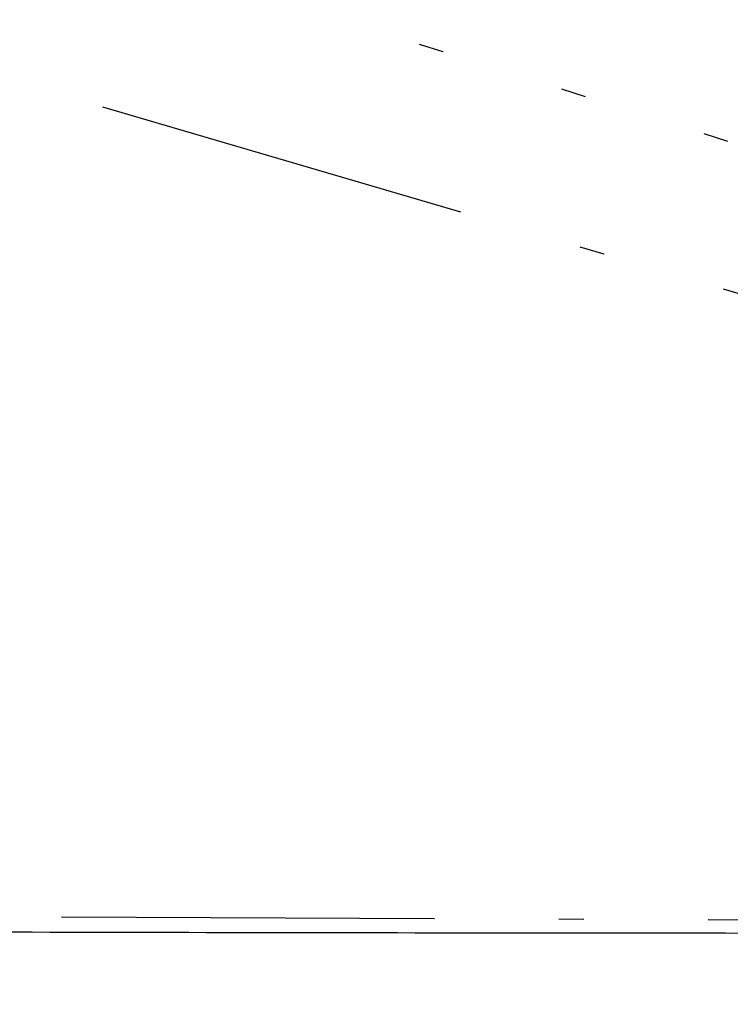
# Model space of a CAD drawing. Extents: x 0 to 1135, y 0 to 594.
# Tile 36 of 153: x 387.61 to 393.32, y 352.17 to 360.08. Entities that reach past the tile are written whole.
import ezdxf

# ---------------------------------------------------------------- set-up
doc = ezdxf.new("R2010")
doc.units = 0
doc.header["$LTSCALE"] = 2
doc.header["$MEASUREMENT"] = 0
for name, pattern in [('AUSGEZOGEN', [0]), ('BAB-FM2', [2.6, 1.5, -0.5, 0.1, -0.5]), ('PUNKTX2_STR', [0.6, 0.1, -0.5])]:
    doc.linetypes.add(name, pattern=pattern)
for name, color, linetype in [('BAB_FM', 8, 'BAB-FM2'), ('BOESCHG', 8, 'AUSGEZOGEN'), ('MULDE', 8, 'AUSGEZOGEN'), ('NUTZUNG', 8, 'PUNKTX2_STR')]:
    doc.layers.add(name, color=color, linetype=linetype)

msp = doc.modelspace()

# ---------------------------------------------------------------- linework, layer by layer
at = {"layer": 'BAB_FM', "flags": 128}
for points in [[(396.1457, 357.0706), (377.227, 362.622), (360.1118, 369.3836), (357.4798, 371.8873)], [(396.1457, 357.0706), (377.227, 362.622), (360.1118, 369.3836), (357.4798, 371.8873)], [(396.1445, 352.8335), (370.644, 352.9453)], [(396.1445, 352.8335), (370.644, 352.9453)]]:
    msp.add_lwpolyline(points, dxfattribs=at)
at = {"layer": 'BOESCHG'}
msp.add_lwpolyline([(572.2118, 351.8139, 0.000002), (566.9576, 351.7985, 0.000356)], format="xyb", dxfattribs=at)
msp.add_lwpolyline([(572.2118, 351.8139, 0.000002), (566.9576, 351.7985, 0.000356)], format="xyb", dxfattribs=at)
at = {"layer": 'MULDE'}
msp.add_lwpolyline([(374.007, 352.8074, 0.000637), (382.9563, 352.7639, 0.000637), (391.9056, 352.7433, 0.000697), (401.6937, 352.7468, 0.000697), (411.4817, 352.7776)], format="xyb", dxfattribs=at)
msp.add_lwpolyline([(374.007, 352.8074, 0.000637), (382.9563, 352.7639, 0.000637), (391.9056, 352.7433, 0.000697), (401.6937, 352.7468, 0.000697), (411.4817, 352.7776)], format="xyb", dxfattribs=at)
at = {"layer": 'NUTZUNG'}
msp.add_line((370.2134, 366.3617), (396.816, 358.0007), dxfattribs=at)
msp.add_line((370.2134, 366.3617), (396.816, 358.0007), dxfattribs=at)

doc.saveas('drawing.dxf')
